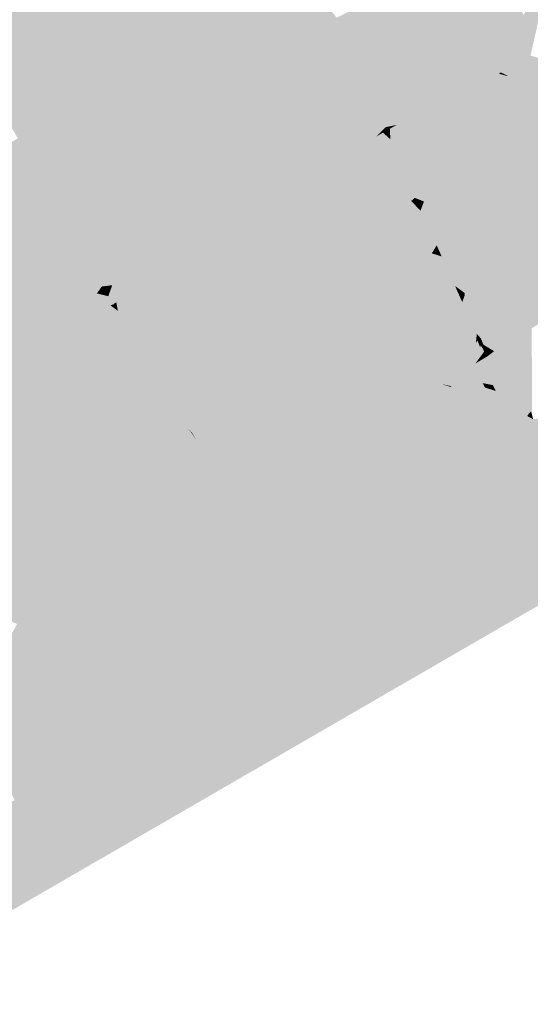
# Model space of a CAD drawing. Header units: metres. Extents: x 164696 to 183842, y 382615 to 387356.
# Tile 121 of 256: x 182573.62 to 182575.44, y 386564.03 to 386567.53. Entities that reach past the tile are written whole.
import ezdxf

# ---------------------------------------------------------------- set-up
doc = ezdxf.new("R2010")
doc.units = ezdxf.units.M
doc.layers.add('C3D-SURFACE_TINSURFACE', color=7, linetype='Continuous')

msp = doc.modelspace()

# ---------------------------------------------------------------- linework, layer by layer
at = {"layer": 'C3D-SURFACE_TINSURFACE', "color": 11, "linetype": 'Continuous', "lineweight": -3, "true_color": 0xff8585}
for points in [[(182573.4603, 386567.3823), (182573.7317, 386568.1363), (182573.6704, 386568.1072)], [(182573.7317, 386568.1363), (182573.4603, 386567.3823), (182573.505, 386567.2995)], [(182574.496, 386567.9548), (182573.7317, 386568.1363), (182573.505, 386567.2995)], [(182573.6091, 386568.0781), (182573.4155, 386567.4651), (182573.6704, 386568.1072)], [(182573.4603, 386567.3823), (182573.6704, 386568.1072), (182573.4155, 386567.4651)], [(182574.5407, 386567.882), (182574.496, 386567.9548), (182573.505, 386567.2995)], [(182574.7496, 386567.5404), (182575.3268, 386567.3417), (182575.4965, 386567.905)], [(182575.4965, 386567.905), (182575.3268, 386567.3417), (182575.3338, 386567.3457)], [(182575.4965, 386567.905), (182575.3338, 386567.3457), (182575.408, 386567.5629)], [(182574.5591, 386567.8478), (182574.5407, 386567.882), (182573.505, 386567.2995)], [(182574.5591, 386567.8478), (182573.505, 386567.2995), (182573.5368, 386567.2457)], [(182574.5775, 386567.8137), (182574.5591, 386567.8478), (182573.5368, 386567.2457)], [(182574.5775, 386567.8137), (182573.5368, 386567.2457), (182573.5566, 386567.212)], [(182574.596, 386567.7796), (182574.5775, 386567.8137), (182573.5566, 386567.212)], [(182574.596, 386567.7796), (182573.5566, 386567.212), (182573.5764, 386567.1784)], [(182574.596, 386567.7796), (182573.5764, 386567.1784), (182573.5962, 386567.1448)], [(182574.596, 386567.7796), (182573.5962, 386567.1448), (182573.616, 386567.1112)], [(182574.6483, 386567.6994), (182574.596, 386567.7796), (182573.616, 386567.1112)], [(182574.6483, 386567.6994), (182573.616, 386567.1112), (182573.6359, 386567.0776)], [(182574.6483, 386567.6994), (182573.6359, 386567.0776), (182574.6701, 386567.6616)], [(182574.6701, 386567.6616), (182573.6359, 386567.0776), (182574.4358, 386566.8592)], [(182574.6701, 386567.6616), (182574.4358, 386566.8592), (182574.4582, 386566.8714)], [(182574.6701, 386567.6616), (182574.4582, 386566.8714), (182574.4905, 386566.8898)], [(182574.692, 386567.6238), (182574.6701, 386567.6616), (182574.4905, 386566.8898)], [(182574.7138, 386567.586), (182574.692, 386567.6238), (182574.4905, 386566.8898)], [(182574.7138, 386567.586), (182574.4905, 386566.8898), (182574.5643, 386566.9316)], [(182574.7658, 386567.5048), (182574.7138, 386567.586), (182574.5643, 386566.9316)], [(182574.7496, 386567.5404), (182574.7138, 386567.586), (182574.7658, 386567.5048)], [(182574.7496, 386567.5404), (182574.7658, 386567.5048), (182575.3268, 386567.3417)], [(182574.7819, 386567.4693), (182574.7658, 386567.5048), (182574.5643, 386566.9316)], [(182574.7658, 386567.5048), (182575.2986, 386567.3256), (182575.3268, 386567.3417)], [(182574.7819, 386567.4693), (182575.2986, 386567.3256), (182574.7658, 386567.5048)], [(182574.7819, 386567.4693), (182574.5643, 386566.9316), (182574.638, 386566.9734)], [(182574.798, 386567.4337), (182574.7819, 386567.4693), (182574.638, 386566.9734)], [(182574.7819, 386567.4693), (182575.2705, 386567.3096), (182575.2986, 386567.3256)], [(182574.7819, 386567.4693), (182575.2423, 386567.2936), (182575.2705, 386567.3096)], [(182574.7819, 386567.4693), (182574.798, 386567.4337), (182575.2423, 386567.2936)], [(182574.8141, 386567.3982), (182574.798, 386567.4337), (182574.638, 386566.9734)], [(182575.2012, 386567.2704), (182575.2423, 386567.2936), (182574.798, 386567.4337)], [(182575.2012, 386567.2704), (182574.798, 386567.4337), (182574.8141, 386567.3982)], [(182574.8141, 386567.3982), (182574.638, 386566.9734), (182574.7118, 386567.0153)], [(182574.837, 386567.3507), (182574.8141, 386567.3982), (182574.7118, 386567.0153)], [(182575.2012, 386567.2704), (182574.8141, 386567.3982), (182574.837, 386567.3507)], [(182574.837, 386567.3507), (182574.7118, 386567.0153), (182574.7447, 386567.0348)], [(182574.837, 386567.3507), (182574.7447, 386567.0348), (182574.8526, 386567.3145)], [(182575.2012, 386567.2704), (182574.837, 386567.3507), (182575.0756, 386567.2087)], [(182575.0756, 386567.2087), (182574.837, 386567.3507), (182574.8526, 386567.3145)], [(182575.3268, 386567.3417), (182575.3575, 386567.334), (182575.3338, 386567.3457)], [(182568.1959, 386561.2424), (182576.4543, 386566.0214), (182578.5874, 386567.3298)], [(182568.1959, 386561.2424), (182578.5874, 386567.3298), (182578.0442, 386567.0472)], [(182574.8526, 386567.3145), (182574.7447, 386567.0348), (182574.769, 386567.0486)], [(182574.8681, 386567.2784), (182574.8526, 386567.3145), (182574.769, 386567.0486)], [(182575.0756, 386567.2087), (182574.8526, 386567.3145), (182574.8681, 386567.2784)], [(182575.2705, 386567.3096), (182575.1532, 386566.9629), (182575.4087, 386567.0268)], [(182575.2423, 386567.2936), (182575.1532, 386566.9629), (182575.2705, 386567.3096)], [(182575.2705, 386567.3096), (182575.4055, 386567.1454), (182575.2986, 386567.3256)], [(182575.2705, 386567.3096), (182575.4982, 386566.9571), (182575.4055, 386567.1454)], [(182575.2705, 386567.3096), (182575.4087, 386567.0268), (182575.4982, 386566.9571)], [(182575.2986, 386567.3256), (182575.3667, 386567.2679), (182575.3268, 386567.3417)], [(182575.2986, 386567.3256), (182575.4055, 386567.1454), (182575.3667, 386567.2679)], [(182575.3268, 386567.3417), (182575.3667, 386567.2679), (182575.3584, 386567.3324)], [(182575.3268, 386567.3417), (182575.3584, 386567.3324), (182575.3575, 386567.334)], [(182574.8681, 386567.2784), (182574.769, 386567.0486), (182574.7932, 386567.0625)], [(182574.8681, 386567.2784), (182574.7932, 386567.0625), (182574.8175, 386567.0763)], [(182574.8681, 386567.2784), (182574.8175, 386567.0763), (182574.8837, 386567.2423)], [(182575.0756, 386567.2087), (182574.8681, 386567.2784), (182574.8837, 386567.2423)], [(182575.2423, 386567.2936), (182575.1135, 386566.9305), (182575.1267, 386566.9011)], [(182575.2012, 386567.2704), (182575.1135, 386566.9305), (182575.2423, 386567.2936)], [(182575.2423, 386567.2936), (182575.1267, 386566.9011), (182575.1532, 386566.9629)], [(182574.8418, 386567.0902), (182574.8837, 386567.2423), (182574.8175, 386567.0763)], [(182574.8418, 386567.0902), (182574.8993, 386567.2061), (182574.8837, 386567.2423)], [(182575.0756, 386567.2087), (182574.8837, 386567.2423), (182574.8993, 386567.2061)], [(182575.2012, 386567.2704), (182575.0202, 386566.9151), (182575.0272, 386566.8998)], [(182575.2012, 386567.2704), (182575.0756, 386567.2087), (182575.0202, 386566.9151)], [(182575.2012, 386567.2704), (182575.0272, 386566.8998), (182575.0387, 386566.8953)], [(182575.2012, 386567.2704), (182575.0387, 386566.8953), (182575.0601, 386566.887)], [(182575.2012, 386567.2704), (182575.0601, 386566.887), (182575.0869, 386566.8671)], [(182575.2012, 386567.2704), (182575.0869, 386566.8671), (182575.1135, 386566.9305)], [(182574.866, 386567.104), (182574.8993, 386567.2061), (182574.8418, 386567.0902)], [(182574.8903, 386567.1178), (182574.8993, 386567.2061), (182574.866, 386567.104)], [(182574.8903, 386567.1178), (182574.9236, 386567.151), (182574.8993, 386567.2061)], [(182575.0756, 386567.2087), (182574.8993, 386567.2061), (182574.9631, 386567.1593)], [(182574.9631, 386567.1593), (182574.8993, 386567.2061), (182574.9236, 386567.151)], [(182575.0756, 386567.2087), (182574.9583, 386567.065), (182574.9756, 386567.022)], [(182575.0756, 386567.2087), (182574.9631, 386567.1593), (182574.9583, 386567.065)], [(182575.0756, 386567.2087), (182574.9756, 386567.022), (182574.9925, 386566.9759)], [(182575.0756, 386567.2087), (182574.9925, 386566.9759), (182575.0064, 386566.9455)], [(182575.0756, 386567.2087), (182575.0064, 386566.9455), (182575.0202, 386566.9151)], [(182574.9146, 386567.1317), (182574.9236, 386567.151), (182574.8903, 386567.1178)], [(182574.9388, 386567.1455), (182574.9236, 386567.151), (182574.9146, 386567.1317)], [(182574.9388, 386567.1455), (182574.9146, 386567.1317), (182574.9409, 386567.108)], [(182574.9631, 386567.1593), (182574.9236, 386567.151), (182574.9388, 386567.1455)], [(182574.9631, 386567.1593), (182574.9388, 386567.1455), (182574.9409, 386567.108)], [(182574.9631, 386567.1593), (182574.9409, 386567.108), (182574.9583, 386567.065)], [(182573.6359, 386567.0776), (182573.616, 386567.1112), (182572.7393, 386566.6047)], [(182574.866, 386567.104), (182574.8418, 386567.0902), (182574.9583, 386567.065)], [(182574.8903, 386567.1178), (182574.866, 386567.104), (182574.9583, 386567.065)], [(182574.9146, 386567.1317), (182574.8903, 386567.1178), (182574.9409, 386567.108)], [(182574.8903, 386567.1178), (182574.9583, 386567.065), (182574.9409, 386567.108)], [(182573.6538, 386567.0418), (182573.6359, 386567.0776), (182572.7393, 386566.6047)], [(182574.4134, 386566.847), (182574.4358, 386566.8592), (182573.6359, 386567.0776)], [(182574.391, 386566.8348), (182574.4134, 386566.847), (182573.6359, 386567.0776)], [(182573.6538, 386567.0418), (182574.391, 386566.8348), (182573.6359, 386567.0776)], [(182574.8175, 386567.0763), (182574.7932, 386567.0625), (182574.9756, 386567.022)], [(182574.8418, 386567.0902), (182574.8175, 386567.0763), (182574.9756, 386567.022)], [(182574.8418, 386567.0902), (182574.9756, 386567.022), (182574.9583, 386567.065)], [(182568.1959, 386561.2424), (182578.0442, 386567.0472), (182577.7135, 386566.8689)], [(182573.6538, 386567.0418), (182572.7393, 386566.6047), (182572.7604, 386566.5586)], [(182573.6763, 386567.0003), (182573.6538, 386567.0418), (182572.7604, 386566.5586)], [(182573.6538, 386567.0418), (182574.3686, 386566.8226), (182574.391, 386566.8348)], [(182573.6538, 386567.0418), (182574.3462, 386566.8104), (182574.3686, 386566.8226)], [(182573.6763, 386567.0003), (182574.3462, 386566.8104), (182573.6538, 386567.0418)], [(182574.7447, 386567.0348), (182574.7118, 386567.0153), (182575.0064, 386566.9455)], [(182574.769, 386567.0486), (182574.7447, 386567.0348), (182574.9925, 386566.9759)], [(182574.7447, 386567.0348), (182575.0064, 386566.9455), (182574.9925, 386566.9759)], [(182574.7932, 386567.0625), (182574.769, 386567.0486), (182574.9925, 386566.9759)], [(182574.7932, 386567.0625), (182574.9925, 386566.9759), (182574.9756, 386567.022)], [(182573.6763, 386567.0003), (182572.7604, 386566.5586), (182573.4686, 386566.3154)], [(182573.6763, 386567.0003), (182573.4686, 386566.3154), (182573.4936, 386566.3297)], [(182573.6987, 386566.9588), (182573.6763, 386567.0003), (182573.4936, 386566.3297)], [(182573.6763, 386567.0003), (182574.3238, 386566.7982), (182574.3462, 386566.8104)], [(182573.6987, 386566.9588), (182574.3238, 386566.7982), (182573.6763, 386567.0003)], [(182574.7118, 386567.0153), (182574.638, 386566.9734), (182575.0143, 386566.8891)], [(182574.7118, 386567.0153), (182575.0202, 386566.9151), (182575.0064, 386566.9455)], [(182574.7118, 386567.0153), (182575.018, 386566.8911), (182575.0272, 386566.8998)], [(182574.7118, 386567.0153), (182575.0272, 386566.8998), (182575.0202, 386566.9151)], [(182574.7118, 386567.0153), (182575.0143, 386566.8891), (182575.018, 386566.8911)], [(182574.638, 386566.9734), (182574.5643, 386566.9316), (182574.9651, 386566.8349)], [(182574.638, 386566.9734), (182574.9921, 386566.8704), (182575.0143, 386566.8891)], [(182574.638, 386566.9734), (182574.9805, 386566.8437), (182574.9921, 386566.8704)], [(182574.638, 386566.9734), (182574.9651, 386566.8349), (182574.9805, 386566.8437)], [(182573.6987, 386566.9588), (182573.4936, 386566.3297), (182573.5185, 386566.3439)], [(182573.6987, 386566.9588), (182573.5185, 386566.3439), (182573.5607, 386566.3721)], [(182573.7211, 386566.9173), (182573.6987, 386566.9588), (182573.5607, 386566.3721)], [(182573.6987, 386566.9588), (182574.3014, 386566.7861), (182574.3238, 386566.7982)], [(182573.6987, 386566.9588), (182574.279, 386566.7739), (182574.3014, 386566.7861)], [(182573.7211, 386566.9173), (182574.279, 386566.7739), (182573.6987, 386566.9588)], [(182574.5643, 386566.9316), (182574.4905, 386566.8898), (182575.0133, 386566.7547)], [(182574.5643, 386566.9316), (182574.979, 386566.8038), (182574.9651, 386566.8349)], [(182574.5643, 386566.9316), (182575.0318, 386566.7583), (182574.979, 386566.8038)], [(182574.5643, 386566.9316), (182575.0133, 386566.7547), (182575.0318, 386566.7583)], [(182573.7436, 386566.8758), (182573.7211, 386566.9173), (182573.5607, 386566.3721)], [(182573.7211, 386566.9173), (182574.2566, 386566.7617), (182574.279, 386566.7739)], [(182573.7211, 386566.9173), (182574.2249, 386566.746), (182574.2566, 386566.7617)], [(182573.7436, 386566.8758), (182574.2249, 386566.746), (182573.7211, 386566.9173)], [(182574.4905, 386566.8898), (182574.4582, 386566.8714), (182574.9093, 386566.1038)], [(182574.4905, 386566.8898), (182574.9093, 386566.1038), (182575.0875, 386566.5937)], [(182574.4905, 386566.8898), (182575.0875, 386566.5937), (182575.088, 386566.7026)], [(182574.4905, 386566.8898), (182575.088, 386566.7026), (182575.0133, 386566.7547)], [(182568.1959, 386561.2424), (182577.7135, 386566.8689), (182573.2382, 386564.2616)], [(182573.7436, 386566.8758), (182573.5607, 386566.3721), (182573.6284, 386566.4123)], [(182573.7599, 386566.8414), (182573.7436, 386566.8758), (182573.6284, 386566.4123)], [(182573.7599, 386566.8414), (182574.2249, 386566.746), (182573.7436, 386566.8758)], [(182574.4134, 386566.847), (182574.9093, 386566.1038), (182574.4358, 386566.8592)], [(182574.4582, 386566.8714), (182574.4358, 386566.8592), (182574.9093, 386566.1038)], [(182573.7771, 386566.8094), (182573.7599, 386566.8414), (182573.6284, 386566.4123)], [(182573.7599, 386566.8414), (182574.1483, 386566.7018), (182574.2249, 386566.746)], [(182573.7771, 386566.8094), (182574.1483, 386566.7018), (182573.7599, 386566.8414)], [(182574.3686, 386566.8226), (182574.3462, 386566.8104), (182574.7658, 386566.0189)], [(182574.391, 386566.8348), (182574.3686, 386566.8226), (182574.8151, 386566.0459)], [(182574.3686, 386566.8226), (182574.7658, 386566.0189), (182574.8151, 386566.0459)], [(182574.4134, 386566.847), (182574.391, 386566.8348), (182574.8151, 386566.0459)], [(182574.4134, 386566.847), (182574.8151, 386566.0459), (182574.9093, 386566.1038)], [(182573.7771, 386566.8094), (182573.6284, 386566.4123), (182573.696, 386566.4525)], [(182573.7944, 386566.7774), (182573.7771, 386566.8094), (182573.696, 386566.4525)], [(182573.7944, 386566.7774), (182574.1483, 386566.7018), (182573.7771, 386566.8094)], [(182574.1515, 386566.1885), (182574.1748, 386566.1525), (182574.3238, 386566.7982)], [(182574.1515, 386566.1885), (182574.3238, 386566.7982), (182574.3014, 386566.7861)], [(182574.1515, 386566.1885), (182574.3014, 386566.7861), (182574.279, 386566.7739)], [(182574.1748, 386566.1525), (182574.7658, 386566.0189), (182574.3238, 386566.7982)], [(182574.3462, 386566.8104), (182574.3238, 386566.7982), (182574.7658, 386566.0189)], [(182573.8116, 386566.7454), (182573.7944, 386566.7774), (182573.696, 386566.4525)], [(182573.7944, 386566.7774), (182574.0717, 386566.6576), (182574.1483, 386566.7018)], [(182573.7944, 386566.7774), (182573.8116, 386566.7454), (182574.0717, 386566.6576)], [(182574.1049, 386566.2604), (182574.1282, 386566.2245), (182574.2566, 386566.7617)], [(182574.1049, 386566.2604), (182574.2566, 386566.7617), (182574.2249, 386566.746)], [(182574.1282, 386566.2245), (182574.1515, 386566.1885), (182574.279, 386566.7739)], [(182574.1282, 386566.2245), (182574.279, 386566.7739), (182574.2566, 386566.7617)], [(182573.8116, 386566.7454), (182573.696, 386566.4525), (182573.7604, 386566.4876)], [(182573.8116, 386566.7454), (182573.7604, 386566.4876), (182573.8289, 386566.7134)], [(182573.8116, 386566.7454), (182573.8289, 386566.7134), (182574.0717, 386566.6576)], [(182574.2249, 386566.746), (182574.1483, 386566.7018), (182574.0588, 386566.3331)], [(182574.1049, 386566.2604), (182574.2249, 386566.746), (182574.0588, 386566.3331)], [(182573.8289, 386566.7134), (182573.7604, 386566.4876), (182573.7877, 386566.5021)], [(182573.8289, 386566.7134), (182573.7877, 386566.5021), (182573.8461, 386566.6814)], [(182573.8461, 386566.6814), (182573.7877, 386566.5021), (182573.8149, 386566.5166)], [(182573.8461, 386566.6814), (182573.8149, 386566.5166), (182573.8685, 386566.654)], [(182573.8289, 386566.7134), (182573.8461, 386566.6814), (182574.0717, 386566.6576)], [(182573.8461, 386566.6814), (182573.8685, 386566.654), (182574.0717, 386566.6576)], [(182574.0388, 386566.3712), (182574.1483, 386566.7018), (182574.0188, 386566.4094)], [(182574.0188, 386566.4094), (182574.1483, 386566.7018), (182574.0717, 386566.6576)], [(182574.1483, 386566.7018), (182574.0388, 386566.3712), (182574.0588, 386566.3331)], [(182573.8422, 386566.5311), (182573.8685, 386566.654), (182573.8149, 386566.5166)], [(182573.8695, 386566.5456), (182573.8685, 386566.654), (182573.8422, 386566.5311)], [(182574.0717, 386566.6576), (182573.8685, 386566.654), (182574.006, 386566.6182)], [(182574.006, 386566.6182), (182573.8685, 386566.654), (182573.9787, 386566.6037)], [(182573.9787, 386566.6037), (182573.8685, 386566.654), (182573.8914, 386566.6193)], [(182573.8695, 386566.5456), (182573.8914, 386566.6193), (182573.8685, 386566.654)], [(182574.0717, 386566.6576), (182573.983, 386566.4807), (182573.9988, 386566.4475)], [(182574.0717, 386566.6576), (182574.006, 386566.6182), (182573.983, 386566.4807)], [(182574.0188, 386566.4094), (182574.0717, 386566.6576), (182573.9988, 386566.4475)], [(182573.8968, 386566.5601), (182573.8914, 386566.6193), (182573.8695, 386566.5456)], [(182573.9787, 386566.6037), (182573.8914, 386566.6193), (182573.9514, 386566.5891)], [(182573.9514, 386566.5891), (182573.8914, 386566.6193), (182573.9143, 386566.5846)], [(182573.8968, 386566.5601), (182573.9143, 386566.5846), (182573.8914, 386566.6193)], [(182574.006, 386566.6182), (182573.9787, 386566.6037), (182573.9625, 386566.5264)], [(182574.006, 386566.6182), (182573.9625, 386566.5264), (182573.9659, 386566.5282)], [(182574.006, 386566.6182), (182573.9659, 386566.5282), (182573.9716, 386566.498)], [(182574.006, 386566.6182), (182573.9716, 386566.498), (182573.983, 386566.4807)], [(182573.8968, 386566.5601), (182573.9241, 386566.5746), (182573.9143, 386566.5846)], [(182573.8968, 386566.5601), (182573.9372, 386566.55), (182573.9241, 386566.5746)], [(182573.9514, 386566.5891), (182573.9143, 386566.5846), (182573.9241, 386566.5746)], [(182573.9514, 386566.5891), (182573.9241, 386566.5746), (182573.9372, 386566.55)], [(182573.9514, 386566.5891), (182573.9372, 386566.55), (182573.9563, 386566.5211)], [(182573.9787, 386566.6037), (182573.9514, 386566.5891), (182573.959, 386566.5245)], [(182573.9514, 386566.5891), (182573.9563, 386566.5211), (182573.959, 386566.5245)], [(182573.9787, 386566.6037), (182573.959, 386566.5245), (182573.9625, 386566.5264)], [(182574.9093, 386566.1038), (182575.0035, 386566.1618), (182575.1032, 386566.6033)], [(182574.9093, 386566.1038), (182575.1032, 386566.6033), (182575.0875, 386566.5937)], [(182575.0035, 386566.1618), (182575.1232, 386566.5622), (182575.1032, 386566.6033)], [(182575.0617, 386566.2015), (182575.1791, 386566.5677), (182575.1711, 386566.5863)], [(182575.0617, 386566.2015), (182575.1711, 386566.5863), (182575.1378, 386566.5041)], [(182575.1791, 386566.5677), (182575.2067, 386566.5601), (182575.1711, 386566.5863)], [(182573.8695, 386566.5456), (182573.8422, 386566.5311), (182573.9454, 386566.5173)], [(182573.8968, 386566.5601), (182573.8695, 386566.5456), (182573.9372, 386566.55)], [(182573.8695, 386566.5456), (182573.9563, 386566.5211), (182573.9372, 386566.55)], [(182573.8695, 386566.5456), (182573.9488, 386566.5191), (182573.9563, 386566.5211)], [(182573.8695, 386566.5456), (182573.9454, 386566.5173), (182573.9488, 386566.5191)], [(182575.0035, 386566.1618), (182575.1366, 386566.5311), (182575.1232, 386566.5622)], [(182575.0617, 386566.2015), (182575.0819, 386566.2136), (182575.1791, 386566.5677)], [(182575.0819, 386566.2136), (182575.102, 386566.2257), (182575.1791, 386566.5677)], [(182575.102, 386566.2257), (182575.1963, 386566.5297), (182575.1791, 386566.5677)], [(182575.1791, 386566.5677), (182575.1963, 386566.5297), (182575.2056, 386566.5545)], [(182575.1791, 386566.5677), (182575.2056, 386566.5545), (182575.204, 386566.5584)], [(182575.1791, 386566.5677), (182575.204, 386566.5584), (182575.2067, 386566.5601)], [(182573.8149, 386566.5166), (182573.7877, 386566.5021), (182573.9988, 386566.4475)], [(182573.8422, 386566.5311), (182573.8149, 386566.5166), (182573.983, 386566.4807)], [(182573.8149, 386566.5166), (182573.9988, 386566.4475), (182573.983, 386566.4807)], [(182573.8422, 386566.5311), (182573.983, 386566.4807), (182573.9716, 386566.498)], [(182573.8422, 386566.5311), (182573.9716, 386566.498), (182573.9454, 386566.5173)], [(182575.0035, 386566.1618), (182575.1378, 386566.5041), (182575.1366, 386566.5311)], [(182575.0035, 386566.1618), (182575.0617, 386566.2015), (182575.1378, 386566.5041)], [(182575.102, 386566.2257), (182575.1856, 386566.4252), (182575.1963, 386566.5297)], [(182574.0388, 386566.3712), (182573.7604, 386566.4876), (182573.696, 386566.4525)], [(182574.0188, 386566.4094), (182573.7877, 386566.5021), (182573.7604, 386566.4876)], [(182574.0388, 386566.3712), (182574.0188, 386566.4094), (182573.7604, 386566.4876)], [(182574.0188, 386566.4094), (182573.9988, 386566.4475), (182573.7877, 386566.5021)], [(182573.6284, 386566.4123), (182574.0588, 386566.3331), (182573.696, 386566.4525)], [(182574.0388, 386566.3712), (182573.696, 386566.4525), (182574.0588, 386566.3331)], [(182575.1626, 386566.2621), (182575.2007, 386566.4343), (182575.1779, 386566.3708)], [(182575.1626, 386566.2621), (182575.1981, 386566.383), (182575.2007, 386566.4343)], [(182574.0788, 386566.295), (182573.6284, 386566.4123), (182573.5607, 386566.3721)], [(182574.0788, 386566.295), (182574.0588, 386566.3331), (182573.6284, 386566.4123)], [(182575.102, 386566.2257), (182575.1678, 386566.3648), (182575.1856, 386566.4252)], [(182575.2534, 386566.4034), (182575.2482, 386566.4161), (182575.245, 386566.3839)], [(182575.2534, 386566.4034), (182575.245, 386566.3839), (182575.2504, 386566.3929)], [(182575.2534, 386566.4034), (182575.2624, 386566.4006), (182575.2482, 386566.4161)], [(182575.2638, 386566.3781), (182575.2534, 386566.4034), (182575.2504, 386566.3929)], [(182575.2534, 386566.4034), (182575.2638, 386566.3781), (182575.2717, 386566.3778)], [(182575.2534, 386566.4034), (182575.2717, 386566.3778), (182575.2624, 386566.4006)], [(182574.1282, 386566.2245), (182573.5607, 386566.3721), (182573.5185, 386566.3439)], [(182574.1049, 386566.2604), (182574.0788, 386566.295), (182573.5607, 386566.3721)], [(182574.1282, 386566.2245), (182574.1049, 386566.2604), (182573.5607, 386566.3721)], [(182575.102, 386566.2257), (182575.1222, 386566.2379), (182575.1678, 386566.3648)], [(182575.1222, 386566.2379), (182575.1424, 386566.25), (182575.1779, 386566.3708)], [(182575.1222, 386566.2379), (182575.1779, 386566.3708), (182575.1678, 386566.3648)], [(182575.1626, 386566.2621), (182575.1779, 386566.3708), (182575.1424, 386566.25)], [(182575.1626, 386566.2621), (182575.1827, 386566.2743), (182575.1981, 386566.383)], [(182575.1827, 386566.2743), (182575.2129, 386566.3515), (182575.1981, 386566.383)], [(182575.2638, 386566.3781), (182575.2504, 386566.3929), (182575.2597, 386566.3701)], [(182575.2638, 386566.3781), (182575.2597, 386566.3701), (182575.2625, 386566.3739)], [(182575.2638, 386566.3781), (182575.2625, 386566.3739), (182575.2689, 386566.3654)], [(182575.2638, 386566.3781), (182575.2689, 386566.3654), (182575.267, 386566.3764)], [(182575.2638, 386566.3781), (182575.267, 386566.3764), (182575.2717, 386566.3778)], [(182573.4936, 386566.3297), (182573.4686, 386566.3154), (182573.9428, 386565.5656)], [(182573.5185, 386566.3439), (182573.4936, 386566.3297), (182573.9428, 386565.5656)], [(182573.5185, 386566.3439), (182573.9428, 386565.5656), (182573.9901, 386565.5947)], [(182574.1282, 386566.2245), (182573.5185, 386566.3439), (182573.9901, 386565.5947)], [(182574.1049, 386566.2604), (182574.0588, 386566.3331), (182574.0788, 386566.295)], [(182575.1827, 386566.2743), (182575.1861, 386566.2763), (182575.2129, 386566.3515)], [(182573.4437, 386566.3012), (182573.4187, 386566.2869), (182573.8955, 386565.5365)], [(182573.4437, 386566.3012), (182573.8955, 386565.5365), (182573.4686, 386566.3154)], [(182573.4686, 386566.3154), (182573.8955, 386565.5365), (182573.9428, 386565.5656)], [(182573.3938, 386566.2727), (182573.3688, 386566.2585), (182573.7983, 386565.4825)], [(182573.4187, 386566.2869), (182573.3938, 386566.2727), (182573.8481, 386565.5074)], [(182573.3938, 386566.2727), (182573.7983, 386565.4825), (182573.8481, 386565.5074)], [(182573.4187, 386566.2869), (182573.8481, 386565.5074), (182573.8955, 386565.5365)], [(182575.1626, 386566.2621), (182575.1424, 386566.25), (182575.229, 386566.2316)], [(182575.1626, 386566.2621), (182575.244, 386566.2541), (182575.1827, 386566.2743)], [(182575.1626, 386566.2621), (182575.229, 386566.2316), (182575.2773, 386566.2255)], [(182575.1626, 386566.2621), (182575.2696, 386566.241), (182575.244, 386566.2541)], [(182575.1626, 386566.2621), (182575.2773, 386566.2255), (182575.2696, 386566.241)], [(182575.1827, 386566.2743), (182575.244, 386566.2541), (182575.1861, 386566.2763)], [(182573.3439, 386566.2442), (182573.1719, 386565.6312), (182573.7674, 386565.4662)], [(182573.3688, 386566.2585), (182573.3439, 386566.2442), (182573.7983, 386565.4825)], [(182573.3439, 386566.2442), (182573.7674, 386565.4662), (182573.7983, 386565.4825)], [(182574.1515, 386566.1885), (182574.1282, 386566.2245), (182573.9901, 386565.5947)], [(182575.0819, 386566.2136), (182575.1899, 386566.2055), (182575.102, 386566.2257)], [(182575.102, 386566.2257), (182575.1579, 386566.2269), (182575.1222, 386566.2379)], [(182575.102, 386566.2257), (182575.1899, 386566.2055), (182575.1579, 386566.2269)], [(182575.1222, 386566.2379), (182575.173, 386566.2404), (182575.1424, 386566.25)], [(182575.1222, 386566.2379), (182575.1562, 386566.2303), (182575.173, 386566.2404)], [(182575.1222, 386566.2379), (182575.1579, 386566.2269), (182575.1562, 386566.2303)], [(182575.1424, 386566.25), (182575.173, 386566.2404), (182575.229, 386566.2316)], [(182575.0035, 386566.1618), (182575.1647, 386566.1903), (182575.0617, 386566.2015)], [(182575.0035, 386566.1618), (182575.1699, 386566.1668), (182575.1647, 386566.1903)], [(182575.0617, 386566.2015), (182575.1773, 386566.1979), (182575.0819, 386566.2136)], [(182575.0617, 386566.2015), (182575.1647, 386566.1903), (182575.1773, 386566.1979)], [(182575.0819, 386566.2136), (182575.1773, 386566.1979), (182575.1899, 386566.2055)], [(182574.1515, 386566.1885), (182573.9901, 386565.5947), (182574.0374, 386565.6237)], [(182574.1748, 386566.1525), (182574.1515, 386566.1885), (182574.0374, 386565.6237)], [(182574.9093, 386566.1038), (182575.1228, 386566.1378), (182575.1699, 386566.1668)], [(182574.9093, 386566.1038), (182575.1699, 386566.1668), (182575.0035, 386566.1618)], [(182574.1748, 386566.1525), (182574.0374, 386565.6237), (182574.0691, 386565.6437)], [(182574.1748, 386566.1525), (182574.0691, 386565.6437), (182574.1981, 386566.1165)], [(182574.1748, 386566.1525), (182574.1981, 386566.1165), (182574.6816, 386566.0062)], [(182574.1748, 386566.1525), (182574.6816, 386566.0062), (182574.6912, 386566.006)], [(182574.1748, 386566.1525), (182574.6912, 386566.006), (182574.7457, 386566.0075)], [(182574.1748, 386566.1525), (182574.7457, 386566.0075), (182574.7658, 386566.0189)], [(182574.9093, 386566.1038), (182575.43, 386566.1228), (182575.1228, 386566.1378)], [(182574.9093, 386566.1038), (182575.4487, 386566.113), (182575.43, 386566.1228)], [(182575.4487, 386566.113), (182575.3248, 386565.9737), (182575.5364, 386566.1215)], [(182575.4487, 386566.113), (182575.4415, 386566.1412), (182575.4282, 386566.1262)], [(182575.4487, 386566.113), (182575.4282, 386566.1262), (182575.43, 386566.1228)], [(182574.1981, 386566.1165), (182574.0691, 386565.6437), (182574.1002, 386565.6603)], [(182574.1981, 386566.1165), (182574.1002, 386565.6603), (182574.2214, 386566.0805)], [(182574.1981, 386566.1165), (182574.2364, 386566.062), (182574.6854, 386565.9735)], [(182574.1981, 386566.1165), (182574.6854, 386565.9735), (182574.7155, 386565.9905)], [(182574.1981, 386566.1165), (182574.7155, 386565.9905), (182574.6816, 386566.0062)], [(182574.1981, 386566.1165), (182574.2214, 386566.0805), (182574.2364, 386566.062)], [(182574.9093, 386566.1038), (182574.7798, 386565.8671), (182574.7622, 386565.6206)], [(182574.9093, 386566.1038), (182574.7622, 386565.6206), (182574.7734, 386565.6013)], [(182574.9093, 386566.1038), (182574.7734, 386565.6013), (182575.2595, 386565.9097)], [(182574.9093, 386566.1038), (182574.8151, 386566.0459), (182574.7798, 386565.8671)], [(182574.9093, 386566.1038), (182575.2595, 386565.9097), (182575.4487, 386566.113)], [(182575.4487, 386566.113), (182575.2595, 386565.9097), (182575.3248, 386565.9737)], [(182574.2214, 386566.0805), (182574.1002, 386565.6603), (182574.1313, 386565.6769)], [(182574.2214, 386566.0805), (182574.1313, 386565.6769), (182574.1624, 386565.6935)], [(182574.2214, 386566.0805), (182574.1624, 386565.6935), (182574.2504, 386566.0396)], [(182574.2214, 386566.0805), (182574.2504, 386566.0396), (182574.2364, 386566.062)], [(182574.2364, 386566.062), (182574.2504, 386566.0396), (182574.6452, 386565.9508)], [(182574.2364, 386566.062), (182574.6452, 386565.9508), (182574.6854, 386565.9735)], [(182574.2504, 386566.0396), (182574.1624, 386565.6935), (182574.2644, 386566.0171)], [(182574.1624, 386565.6935), (182574.1935, 386565.7101), (182574.2644, 386566.0171)], [(182574.1935, 386565.7101), (182574.2783, 386565.9947), (182574.2644, 386566.0171)], [(182574.2504, 386566.0396), (182574.2644, 386566.0171), (182574.605, 386565.9281)], [(182574.2504, 386566.0396), (182574.605, 386565.9281), (182574.6452, 386565.9508)], [(182574.2644, 386566.0171), (182574.2783, 386565.9947), (182574.605, 386565.9281)], [(182574.5892, 386565.4735), (182574.7658, 386566.0189), (182574.7457, 386566.0075)], [(182574.5892, 386565.4735), (182574.6235, 386565.4191), (182574.7658, 386566.0189)], [(182574.6235, 386565.4191), (182574.8151, 386566.0459), (182574.7658, 386566.0189)], [(182574.6383, 386565.3927), (182574.8151, 386566.0459), (182574.6235, 386565.4191)], [(182574.6383, 386565.3927), (182574.7952, 386565.9604), (182574.8151, 386566.0459)], [(182574.8151, 386566.0459), (182574.7952, 386565.9604), (182574.7798, 386565.8671)], [(182574.1935, 386565.7101), (182574.2247, 386565.7267), (182574.2783, 386565.9947)], [(182574.2247, 386565.7267), (182574.2923, 386565.9723), (182574.2783, 386565.9947)], [(182574.5648, 386565.9055), (182574.2783, 386565.9947), (182574.2923, 386565.9723)], [(182574.5648, 386565.9055), (182574.605, 386565.9281), (182574.2783, 386565.9947)], [(182574.5892, 386565.4735), (182574.7457, 386566.0075), (182574.7029, 386565.9091)], [(182574.5892, 386565.4735), (182574.7029, 386565.9091), (182574.7155, 386565.9905)], [(182574.5892, 386565.4735), (182574.7155, 386565.9905), (182574.6854, 386565.9735)], [(182574.2247, 386565.7267), (182574.3062, 386565.9499), (182574.2923, 386565.9723)], [(182574.2247, 386565.7267), (182574.2558, 386565.7433), (182574.3062, 386565.9499)], [(182574.2558, 386565.7433), (182574.3202, 386565.9275), (182574.3062, 386565.9499)], [(182574.5258, 386565.8869), (182574.2923, 386565.9723), (182574.3062, 386565.9499)], [(182574.5258, 386565.8869), (182574.5648, 386565.9055), (182574.2923, 386565.9723)], [(182574.5258, 386565.8869), (182574.3062, 386565.9499), (182574.3202, 386565.9275)], [(182574.5321, 386565.5598), (182574.6452, 386565.9508), (182574.605, 386565.9281)], [(182574.6452, 386565.9508), (182574.5321, 386565.5598), (182574.5549, 386565.5279)], [(182574.6452, 386565.9508), (182574.5549, 386565.5279), (182574.6854, 386565.9735)], [(182574.5892, 386565.4735), (182574.6854, 386565.9735), (182574.5549, 386565.5279)], [(182574.6383, 386565.3927), (182574.6492, 386565.3738), (182574.7952, 386565.9604)], [(182574.2558, 386565.7433), (182574.2869, 386565.76), (182574.3202, 386565.9275)], [(182574.2869, 386565.76), (182574.3342, 386565.9051), (182574.3202, 386565.9275)], [(182574.4918, 386565.8682), (182574.3202, 386565.9275), (182574.3342, 386565.9051)], [(182574.4918, 386565.8682), (182574.5258, 386565.8869), (182574.3202, 386565.9275)], [(182574.5648, 386565.9055), (182574.4966, 386565.6222), (182574.605, 386565.9281)], [(182574.605, 386565.9281), (182574.4966, 386565.6222), (182574.5144, 386565.591)], [(182574.5321, 386565.5598), (182574.605, 386565.9281), (182574.5144, 386565.591)], [(182574.2869, 386565.76), (182574.3222, 386565.7749), (182574.3342, 386565.9051)], [(182574.3561, 386565.7935), (182574.3342, 386565.9051), (182574.3222, 386565.7749)], [(182574.3901, 386565.8122), (182574.3342, 386565.9051), (182574.3561, 386565.7935)], [(182574.3901, 386565.8122), (182574.424, 386565.8309), (182574.3342, 386565.9051)], [(182574.424, 386565.8309), (182574.4579, 386565.8495), (182574.3342, 386565.9051)], [(182574.4579, 386565.8495), (182574.4918, 386565.8682), (182574.3342, 386565.9051)], [(182574.4918, 386565.8682), (182574.4612, 386565.6847), (182574.5258, 386565.8869)], [(182574.5258, 386565.8869), (182574.4612, 386565.6847), (182574.4789, 386565.6534)], [(182574.5258, 386565.8869), (182574.4789, 386565.6534), (182574.5648, 386565.9055)], [(182574.5648, 386565.9055), (182574.4789, 386565.6534), (182574.4966, 386565.6222)], [(182574.424, 386565.8309), (182574.4435, 386565.7159), (182574.4579, 386565.8495)], [(182574.4579, 386565.8495), (182574.4435, 386565.7159), (182574.4918, 386565.8682)], [(182574.4918, 386565.8682), (182574.4435, 386565.7159), (182574.4612, 386565.6847)], [(182574.3901, 386565.8122), (182574.3561, 386565.7935), (182574.4435, 386565.7159)], [(182574.3901, 386565.8122), (182574.4435, 386565.7159), (182574.424, 386565.8309)], [(182574.2869, 386565.76), (182574.4435, 386565.7159), (182574.3222, 386565.7749)], [(182574.3561, 386565.7935), (182574.3222, 386565.7749), (182574.4435, 386565.7159)], [(182574.2247, 386565.7267), (182574.4789, 386565.6534), (182574.2558, 386565.7433)], [(182574.2558, 386565.7433), (182574.4612, 386565.6847), (182574.2869, 386565.76)], [(182574.2558, 386565.7433), (182574.4789, 386565.6534), (182574.4612, 386565.6847)], [(182574.2869, 386565.76), (182574.4612, 386565.6847), (182574.4435, 386565.7159)], [(182574.1624, 386565.6935), (182574.4966, 386565.6222), (182574.1935, 386565.7101)], [(182574.1935, 386565.7101), (182574.4966, 386565.6222), (182574.2247, 386565.7267)], [(182574.2247, 386565.7267), (182574.4966, 386565.6222), (182574.4789, 386565.6534)], [(182574.1002, 386565.6603), (182574.5321, 386565.5598), (182574.1313, 386565.6769)], [(182574.1313, 386565.6769), (182574.5144, 386565.591), (182574.1624, 386565.6935)], [(182574.1313, 386565.6769), (182574.5321, 386565.5598), (182574.5144, 386565.591)], [(182574.1624, 386565.6935), (182574.5144, 386565.591), (182574.4966, 386565.6222)], [(182573.7366, 386565.4499), (182573.1719, 386565.6312), (182573.2397, 386565.5368)], [(182573.7366, 386565.4499), (182573.7674, 386565.4662), (182573.1719, 386565.6312)], [(182574.0374, 386565.6237), (182574.5549, 386565.5279), (182574.0691, 386565.6437)], [(182574.5321, 386565.5598), (182574.1002, 386565.6603), (182574.0691, 386565.6437)], [(182574.5321, 386565.5598), (182574.0691, 386565.6437), (182574.5549, 386565.5279)], [(182574.6235, 386565.4191), (182573.9901, 386565.5947), (182573.9428, 386565.5656)], [(182574.5892, 386565.4735), (182574.0374, 386565.6237), (182573.9901, 386565.5947)], [(182574.6235, 386565.4191), (182574.5892, 386565.4735), (182573.9901, 386565.5947)], [(182574.0374, 386565.6237), (182574.5892, 386565.4735), (182574.5549, 386565.5279)], [(182573.8955, 386565.5365), (182574.032, 386565.5401), (182573.9428, 386565.5656)], [(182574.6383, 386565.3927), (182574.6235, 386565.4191), (182573.9428, 386565.5656)], [(182574.6383, 386565.3927), (182573.9428, 386565.5656), (182574.032, 386565.5401)], [(182573.6131, 386565.3845), (182573.644, 386565.4008), (182573.2397, 386565.5368)], [(182573.2397, 386565.5368), (182573.644, 386565.4008), (182573.6749, 386565.4172)], [(182573.7057, 386565.4335), (182573.2397, 386565.5368), (182573.6749, 386565.4172)], [(182573.7366, 386565.4499), (182573.2397, 386565.5368), (182573.7057, 386565.4335)], [(182573.8481, 386565.5074), (182574.0901, 386565.4851), (182573.8955, 386565.5365)], [(182573.8955, 386565.5365), (182573.9905, 386565.5147), (182574.032, 386565.5401)], [(182573.8955, 386565.5365), (182574.0901, 386565.4851), (182573.9905, 386565.5147)], [(182574.6383, 386565.3927), (182574.032, 386565.5401), (182574.6492, 386565.3738)], [(182573.7983, 386565.4825), (182573.7514, 386565.1169), (182573.8481, 386565.5074)], [(182573.8481, 386565.5074), (182573.7514, 386565.1169), (182574.0591, 386565.4555)], [(182573.8481, 386565.5074), (182574.0546, 386565.4633), (182574.0901, 386565.4851)], [(182573.8481, 386565.5074), (182574.0591, 386565.4555), (182574.0546, 386565.4633)], [(182573.7366, 386565.4499), (182573.6734, 386564.8497), (182573.7674, 386565.4662)], [(182573.7674, 386565.4662), (182573.6734, 386564.8497), (182573.6905, 386564.9154)], [(182573.7674, 386565.4662), (182573.6905, 386564.9154), (182573.7983, 386565.4825)], [(182573.7983, 386565.4825), (182573.6905, 386564.9154), (182573.7514, 386565.1169)], [(182573.7057, 386565.4335), (182573.6749, 386565.4172), (182573.6571, 386564.8127)], [(182573.7057, 386565.4335), (182573.6571, 386564.8127), (182573.6597, 386564.7971)], [(182573.7366, 386565.4499), (182573.7057, 386565.4335), (182573.6597, 386564.7971)], [(182573.7366, 386565.4499), (182573.6597, 386564.7971), (182573.6614, 386564.7867)], [(182573.7366, 386565.4499), (182573.6614, 386564.7867), (182573.6734, 386564.8497)], [(182573.6131, 386565.3845), (182573.5023, 386565.1898), (182573.644, 386565.4008)], [(182573.644, 386565.4008), (182573.5023, 386565.1898), (182573.6533, 386564.8107)], [(182573.644, 386565.4008), (182573.6571, 386564.8127), (182573.6749, 386565.4172)], [(182573.644, 386565.4008), (182573.6533, 386564.8107), (182573.6571, 386564.8127)], [(182568.1959, 386561.2424), (182573.2382, 386564.2616), (182574.3079, 386564.9893)], [(182568.1959, 386561.2424), (182574.3079, 386564.9893), (182572.9124, 386564.2091)], [(182572.9124, 386564.2091), (182574.3079, 386564.9893), (182573.9584, 386564.8322)], [(182572.9124, 386564.2091), (182573.9584, 386564.8322), (182573.5618, 386564.6617)]]:
    msp.add_solid(points, dxfattribs=at)
at = {"layer": 'C3D-SURFACE_TINSURFACE', "color": 1, "linetype": 'Continuous', "lineweight": -3, "true_color": 0xe60000}
for points in [[(182575.4154, 386567.5493), (182575.3831, 386567.3737), (182575.4496, 386567.6212)], [(182575.4496, 386567.6212), (182575.3831, 386567.3737), (182575.4594, 386567.6031)], [(182575.4735, 386567.6111), (182575.4594, 386567.6031), (182575.3831, 386567.3737)], [(182575.4735, 386567.6111), (182575.3831, 386567.3737), (182575.4112, 386567.3897)], [(182575.4876, 386567.6191), (182575.4735, 386567.6111), (182575.4112, 386567.3897)], [(182575.4876, 386567.6191), (182575.4112, 386567.3897), (182575.4394, 386567.4057)], [(182575.3338, 386567.3457), (182575.3549, 386567.3577), (182575.408, 386567.5629)], [(182575.408, 386567.5629), (182575.3549, 386567.3577), (182575.4154, 386567.5493)], [(182575.4154, 386567.5493), (182575.3549, 386567.3577), (182575.3831, 386567.3737)], [(182575.4112, 386567.3897), (182575.3831, 386567.3737), (182575.8453, 386567.2652)], [(182575.4394, 386567.4057), (182575.4112, 386567.3897), (182575.8281, 386567.2954)], [(182575.4112, 386567.3897), (182575.8453, 386567.2652), (182575.8281, 386567.2954)], [(182575.3338, 386567.3457), (182575.8797, 386567.2047), (182575.3549, 386567.3577)], [(182575.3338, 386567.3457), (182575.3575, 386567.334), (182575.8797, 386567.2047)], [(182575.3549, 386567.3577), (182575.8625, 386567.235), (182575.3831, 386567.3737)], [(182575.3549, 386567.3577), (182575.8797, 386567.2047), (182575.8625, 386567.235)], [(182575.3831, 386567.3737), (182575.8625, 386567.235), (182575.8453, 386567.2652)], [(182575.3584, 386567.3324), (182575.8797, 386567.2047), (182575.3575, 386567.334)], [(182575.3667, 386567.2679), (182575.897, 386567.1745), (182575.3584, 386567.3324)], [(182575.3584, 386567.3324), (182575.897, 386567.1745), (182575.8797, 386567.2047)], [(182575.3667, 386567.2679), (182575.726, 386566.6045), (182575.897, 386567.1745)], [(182575.3667, 386567.2679), (182575.4055, 386567.1454), (182575.726, 386566.6045)], [(182575.4055, 386567.1454), (182575.4982, 386566.9571), (182575.726, 386566.6045)], [(182575.1532, 386566.9629), (182575.6392, 386566.5555), (182575.4087, 386567.0268)], [(182575.4982, 386566.9571), (182575.4087, 386567.0268), (182575.6392, 386566.5555)], [(182575.1532, 386566.9629), (182575.0881, 386566.7702), (182575.6392, 386566.5555)], [(182575.1532, 386566.9629), (182575.1267, 386566.9011), (182575.0881, 386566.7702)], [(182575.1135, 386566.9305), (182575.0706, 386566.8095), (182575.0881, 386566.7702)], [(182575.1135, 386566.9305), (182575.0869, 386566.8671), (182575.0706, 386566.8095)], [(182575.1135, 386566.9305), (182575.0881, 386566.7702), (182575.1267, 386566.9011)], [(182575.0143, 386566.8891), (182574.9921, 386566.8704), (182575.048, 386566.8542)], [(182575.0143, 386566.8891), (182575.0341, 386566.8846), (182575.018, 386566.8911)], [(182575.0143, 386566.8891), (182575.048, 386566.8542), (182575.0341, 386566.8846)], [(182575.0272, 386566.8998), (182575.018, 386566.8911), (182575.0341, 386566.8846)], [(182575.0272, 386566.8998), (182575.0341, 386566.8846), (182575.0387, 386566.8953)], [(182575.0387, 386566.8953), (182575.0341, 386566.8846), (182575.048, 386566.8542)], [(182575.0387, 386566.8953), (182575.048, 386566.8542), (182575.0601, 386566.887)], [(182577.7135, 386566.8689), (182576.5008, 386566.2152), (182573.2382, 386564.2616)], [(182574.9921, 386566.8704), (182574.9805, 386566.8437), (182575.0706, 386566.8095)], [(182574.9921, 386566.8704), (182575.0706, 386566.8095), (182575.048, 386566.8542)], [(182575.0601, 386566.887), (182575.048, 386566.8542), (182575.0706, 386566.8095)], [(182575.0601, 386566.887), (182575.0706, 386566.8095), (182575.0869, 386566.8671)], [(182574.9651, 386566.8349), (182575.0706, 386566.8095), (182574.9805, 386566.8437)], [(182574.979, 386566.8038), (182575.0706, 386566.8095), (182574.9651, 386566.8349)], [(182574.979, 386566.8038), (182575.0881, 386566.7702), (182575.0706, 386566.8095)], [(182575.0318, 386566.7583), (182575.0881, 386566.7702), (182574.979, 386566.8038)], [(182575.0133, 386566.7547), (182575.1056, 386566.7309), (182575.0318, 386566.7583)], [(182575.088, 386566.7026), (182575.1056, 386566.7309), (182575.0133, 386566.7547)], [(182575.0318, 386566.7583), (182575.1056, 386566.7309), (182575.0881, 386566.7702)], [(182575.1056, 386566.7309), (182575.6392, 386566.5555), (182575.0881, 386566.7702)], [(182575.088, 386566.7026), (182575.1231, 386566.6916), (182575.1056, 386566.7309)], [(182575.1231, 386566.6916), (182575.6392, 386566.5555), (182575.1056, 386566.7309)], [(182575.0875, 386566.5937), (182575.1231, 386566.6916), (182575.088, 386566.7026)], [(182575.1032, 386566.6033), (182575.1231, 386566.6916), (182575.0875, 386566.5937)], [(182575.1232, 386566.5622), (182575.1231, 386566.6916), (182575.1032, 386566.6033)], [(182575.1231, 386566.6916), (182575.5524, 386566.5065), (182575.6392, 386566.5555)], [(182575.1231, 386566.6916), (182575.1472, 386566.6423), (182575.5524, 386566.5065)], [(182575.1232, 386566.5622), (182575.1472, 386566.6423), (182575.1231, 386566.6916)], [(182575.1366, 386566.5311), (182575.1472, 386566.6423), (182575.1232, 386566.5622)], [(182575.1366, 386566.5311), (182575.1632, 386566.605), (182575.1472, 386566.6423)], [(182575.1472, 386566.6423), (182575.1632, 386566.605), (182575.5524, 386566.5065)], [(182575.1378, 386566.5041), (182575.1632, 386566.605), (182575.1366, 386566.5311)], [(182575.1711, 386566.5863), (182575.1632, 386566.605), (182575.1378, 386566.5041)], [(182575.1711, 386566.5863), (182575.5104, 386566.4767), (182575.1632, 386566.605)], [(182575.1632, 386566.605), (182575.5104, 386566.4767), (182575.5524, 386566.5065)], [(182575.1711, 386566.5863), (182575.2067, 386566.5601), (182575.5104, 386566.4767)], [(182575.1963, 386566.5297), (182575.4435, 386566.4359), (182575.2056, 386566.5545)], [(182575.204, 386566.5584), (182575.5104, 386566.4767), (182575.2067, 386566.5601)], [(182575.2056, 386566.5545), (182575.477, 386566.4563), (182575.204, 386566.5584)], [(182575.204, 386566.5584), (182575.477, 386566.4563), (182575.5104, 386566.4767)], [(182575.2056, 386566.5545), (182575.4435, 386566.4359), (182575.477, 386566.4563)], [(182573.9454, 386566.5173), (182573.9601, 386566.5153), (182573.9488, 386566.5191)], [(182573.9716, 386566.498), (182573.9601, 386566.5153), (182573.9454, 386566.5173)], [(182573.9563, 386566.5211), (182573.9488, 386566.5191), (182573.9601, 386566.5153)], [(182573.9563, 386566.5211), (182573.9601, 386566.5153), (182573.959, 386566.5245)], [(182573.959, 386566.5245), (182573.9601, 386566.5153), (182573.9625, 386566.5264)], [(182573.9716, 386566.498), (182573.9659, 386566.5282), (182573.9601, 386566.5153)], [(182573.9625, 386566.5264), (182573.9601, 386566.5153), (182573.9659, 386566.5282)], [(182575.1963, 386566.5297), (182575.1856, 386566.4252), (182575.2134, 386566.4917)], [(182575.1963, 386566.5297), (182575.2134, 386566.4917), (182575.4435, 386566.4359)], [(182575.1678, 386566.3648), (182575.2134, 386566.4917), (182575.1856, 386566.4252)], [(182575.1779, 386566.3708), (182575.2134, 386566.4917), (182575.1678, 386566.3648)], [(182575.1779, 386566.3708), (182575.2007, 386566.4343), (182575.2134, 386566.4917)], [(182575.1981, 386566.383), (182575.2134, 386566.4917), (182575.2007, 386566.4343)], [(182575.2129, 386566.3515), (182575.2134, 386566.4917), (182575.1981, 386566.383)], [(182575.2129, 386566.3515), (182575.243, 386566.4288), (182575.2134, 386566.4917)], [(182575.2134, 386566.4917), (182575.243, 386566.4288), (182575.4101, 386566.4155)], [(182575.2134, 386566.4917), (182575.4101, 386566.4155), (182575.4435, 386566.4359)], [(182575.4448, 386566.1432), (182575.4435, 386566.4359), (182575.4101, 386566.4155)], [(182575.2129, 386566.3515), (182575.2029, 386566.2864), (182575.243, 386566.4288)], [(182575.2482, 386566.4161), (182575.243, 386566.4288), (182575.2029, 386566.2864)], [(182575.2482, 386566.4161), (182575.2029, 386566.2864), (182575.245, 386566.3839)], [(182575.2482, 386566.4161), (182575.3432, 386566.3747), (182575.243, 386566.4288)], [(182575.243, 386566.4288), (182575.3432, 386566.3747), (182575.3766, 386566.3951)], [(182575.243, 386566.4288), (182575.3766, 386566.3951), (182575.4101, 386566.4155)], [(182575.2482, 386566.4161), (182575.2624, 386566.4006), (182575.3432, 386566.3747)], [(182575.2717, 386566.3778), (182575.3432, 386566.3747), (182575.2624, 386566.4006)], [(182575.4415, 386566.1412), (182575.4101, 386566.4155), (182575.3766, 386566.3951)], [(182575.4415, 386566.1412), (182575.4448, 386566.1432), (182575.4101, 386566.4155)], [(182575.245, 386566.3839), (182575.2029, 386566.2864), (182575.2231, 386566.2985)], [(182575.245, 386566.3839), (182575.2231, 386566.2985), (182575.2504, 386566.3929)], [(182575.2504, 386566.3929), (182575.2231, 386566.2985), (182575.2597, 386566.3701)], [(182575.2597, 386566.3701), (182575.2231, 386566.2985), (182575.2432, 386566.3107)], [(182575.2597, 386566.3701), (182575.2432, 386566.3107), (182575.2625, 386566.3739)], [(182575.2689, 386566.3654), (182575.2625, 386566.3739), (182575.2432, 386566.3107)], [(182575.2689, 386566.3654), (182575.2432, 386566.3107), (182575.2741, 386566.3528)], [(182575.2717, 386566.3778), (182575.267, 386566.3764), (182575.3097, 386566.3543)], [(182575.2689, 386566.3654), (182575.3097, 386566.3543), (182575.267, 386566.3764)], [(182575.2689, 386566.3654), (182575.2741, 386566.3528), (182575.3097, 386566.3543)], [(182575.2717, 386566.3778), (182575.3097, 386566.3543), (182575.3432, 386566.3747)], [(182575.3053, 386566.234), (182575.3432, 386566.3747), (182575.3097, 386566.3543)], [(182575.3053, 386566.234), (182575.3156, 386566.2132), (182575.3432, 386566.3747)], [(182575.3156, 386566.2132), (182575.3766, 386566.3951), (182575.3432, 386566.3747)], [(182575.3156, 386566.2132), (182575.3259, 386566.1925), (182575.3766, 386566.3951)], [(182575.4282, 386566.1262), (182575.3766, 386566.3951), (182575.3259, 386566.1925)], [(182575.4282, 386566.1262), (182575.4415, 386566.1412), (182575.3766, 386566.3951)], [(182575.2129, 386566.3515), (182575.1861, 386566.2763), (182575.2029, 386566.2864)], [(182575.2741, 386566.3528), (182575.2432, 386566.3107), (182575.2634, 386566.3228)], [(182575.2741, 386566.3528), (182575.2634, 386566.3228), (182575.2836, 386566.3349)], [(182575.3053, 386566.234), (182575.2836, 386566.3349), (182575.2634, 386566.3228)], [(182575.2741, 386566.3528), (182575.2836, 386566.3349), (182575.3097, 386566.3543)], [(182575.3053, 386566.234), (182575.3097, 386566.3543), (182575.2836, 386566.3349)], [(182575.3053, 386566.234), (182575.2231, 386566.2985), (182575.2029, 386566.2864)], [(182575.3053, 386566.234), (182575.2432, 386566.3107), (182575.2231, 386566.2985)], [(182575.3053, 386566.234), (182575.2634, 386566.3228), (182575.2432, 386566.3107)], [(182575.244, 386566.2541), (182575.2029, 386566.2864), (182575.1861, 386566.2763)], [(182575.244, 386566.2541), (182575.3053, 386566.234), (182575.2029, 386566.2864)], [(182575.173, 386566.2404), (182575.1562, 386566.2303), (182575.3259, 386566.1925)], [(182575.1579, 386566.2269), (182575.3259, 386566.1925), (182575.1562, 386566.2303)], [(182575.1579, 386566.2269), (182575.1899, 386566.2055), (182575.3362, 386566.1717)], [(182575.1579, 386566.2269), (182575.3362, 386566.1717), (182575.3259, 386566.1925)], [(182575.229, 386566.2316), (182575.173, 386566.2404), (182575.3259, 386566.1925)], [(182575.229, 386566.2316), (182575.3156, 386566.2132), (182575.2773, 386566.2255)], [(182575.229, 386566.2316), (182575.3259, 386566.1925), (182575.3156, 386566.2132)], [(182575.244, 386566.2541), (182575.2696, 386566.241), (182575.3053, 386566.234)], [(182575.2773, 386566.2255), (182575.3053, 386566.234), (182575.2696, 386566.241)], [(182575.2773, 386566.2255), (182575.3156, 386566.2132), (182575.3053, 386566.234)], [(182574.3079, 386564.9893), (182573.2382, 386564.2616), (182576.5008, 386566.2152)], [(182573.9584, 386564.8322), (182574.3079, 386564.9893), (182576.5008, 386566.2152)], [(182573.9584, 386564.8322), (182576.5008, 386566.2152), (182574.7055, 386565.2772)], [(182575.3248, 386565.9737), (182574.7055, 386565.2772), (182576.5008, 386566.2152)], [(182575.1773, 386566.1979), (182575.1647, 386566.1903), (182575.3362, 386566.1717)], [(182575.1647, 386566.1903), (182575.1699, 386566.1668), (182575.3362, 386566.1717)], [(182575.1899, 386566.2055), (182575.1773, 386566.1979), (182575.3362, 386566.1717)], [(182575.3248, 386565.9737), (182576.5008, 386566.2152), (182575.5364, 386566.1215)], [(182575.4282, 386566.1262), (182575.3259, 386566.1925), (182575.3362, 386566.1717)], [(182575.1699, 386566.1668), (182575.1228, 386566.1378), (182575.3362, 386566.1717)], [(182575.43, 386566.1228), (182575.3362, 386566.1717), (182575.1228, 386566.1378)], [(182575.4282, 386566.1262), (182575.3362, 386566.1717), (182575.43, 386566.1228)], [(182574.7155, 386565.9905), (182574.7256, 386565.9962), (182574.6816, 386566.0062)], [(182574.6816, 386566.0062), (182574.7256, 386565.9962), (182574.6912, 386566.006)], [(182574.7457, 386566.0075), (182574.6912, 386566.006), (182574.7256, 386565.9962)], [(182574.7457, 386566.0075), (182574.7256, 386565.9962), (182574.7029, 386565.9091)], [(182574.7155, 386565.9905), (182574.7029, 386565.9091), (182574.7256, 386565.9962)], [(182574.7952, 386565.9604), (182574.6492, 386565.3738), (182574.6561, 386565.3617)], [(182574.7798, 386565.8671), (182574.7952, 386565.9604), (182574.6561, 386565.3617)], [(182575.2595, 386565.9097), (182574.7055, 386565.2772), (182575.3248, 386565.9737)], [(182575.2595, 386565.9097), (182574.7734, 386565.6013), (182574.6919, 386565.2997)], [(182575.2595, 386565.9097), (182574.6919, 386565.2997), (182574.7055, 386565.2772)], [(182574.7798, 386565.8671), (182574.6561, 386565.3617), (182574.674, 386565.3307)], [(182574.7798, 386565.8671), (182574.674, 386565.3307), (182574.7622, 386565.6206)], [(182574.7622, 386565.6206), (182574.674, 386565.3307), (182574.6919, 386565.2997)], [(182574.7622, 386565.6206), (182574.6919, 386565.2997), (182574.7734, 386565.6013)], [(182574.032, 386565.5401), (182573.9905, 386565.5147), (182574.6561, 386565.3617)], [(182574.032, 386565.5401), (182574.6561, 386565.3617), (182574.6492, 386565.3738)], [(182574.0901, 386565.4851), (182574.6561, 386565.3617), (182573.9905, 386565.5147)], [(182573.7514, 386565.1169), (182574.6919, 386565.2997), (182574.0591, 386565.4555)], [(182574.0901, 386565.4851), (182574.0546, 386565.4633), (182574.674, 386565.3307)], [(182574.0591, 386565.4555), (182574.674, 386565.3307), (182574.0546, 386565.4633)], [(182574.0591, 386565.4555), (182574.6919, 386565.2997), (182574.674, 386565.3307)], [(182574.0901, 386565.4851), (182574.674, 386565.3307), (182574.6561, 386565.3617)], [(182573.7514, 386565.1169), (182573.6546, 386564.7264), (182574.6919, 386565.2997)], [(182573.6546, 386564.7264), (182574.7055, 386565.2772), (182574.6919, 386565.2997)], [(182573.5618, 386564.6617), (182573.9584, 386564.8322), (182574.7055, 386565.2772)], [(182573.5618, 386564.6617), (182574.7055, 386565.2772), (182573.6546, 386564.7264)], [(182573.6533, 386564.8107), (182573.5023, 386565.1898), (182573.4416, 386565.0994)], [(182573.7514, 386565.1169), (182573.6905, 386564.9154), (182573.6546, 386564.7264)], [(182573.6042, 386564.758), (182573.6546, 386564.7264), (182573.4416, 386565.0994)], [(182573.6533, 386564.8107), (182573.4416, 386565.0994), (182573.6546, 386564.7264)], [(182573.6905, 386564.9154), (182573.6734, 386564.8497), (182573.6546, 386564.7264)], [(182573.6734, 386564.8497), (182573.6614, 386564.7867), (182573.6546, 386564.7264)], [(182573.6571, 386564.8127), (182573.6533, 386564.8107), (182573.6546, 386564.7264)], [(182573.6571, 386564.8127), (182573.6546, 386564.7264), (182573.6597, 386564.7971)], [(182573.6597, 386564.7971), (182573.6546, 386564.7264), (182573.6614, 386564.7867)], [(182573.2171, 386564.5782), (182573.6546, 386564.7264), (182573.5983, 386564.7551)], [(182573.6007, 386564.7563), (182573.5983, 386564.7551), (182573.6546, 386564.7264)], [(182573.6042, 386564.758), (182573.6007, 386564.7563), (182573.6546, 386564.7264)], [(182573.6546, 386564.7264), (182572.7947, 386564.4035), (182572.8272, 386564.3507)], [(182573.2171, 386564.5782), (182572.7947, 386564.4035), (182573.6546, 386564.7264)], [(182573.264, 386564.501), (182573.6546, 386564.7264), (182572.8272, 386564.3507)], [(182573.264, 386564.501), (182573.5276, 386564.6457), (182573.6546, 386564.7264)], [(182573.5276, 386564.6457), (182573.5618, 386564.6617), (182573.6546, 386564.7264)]]:
    msp.add_solid(points, dxfattribs=at)

doc.saveas('drawing.dxf')
